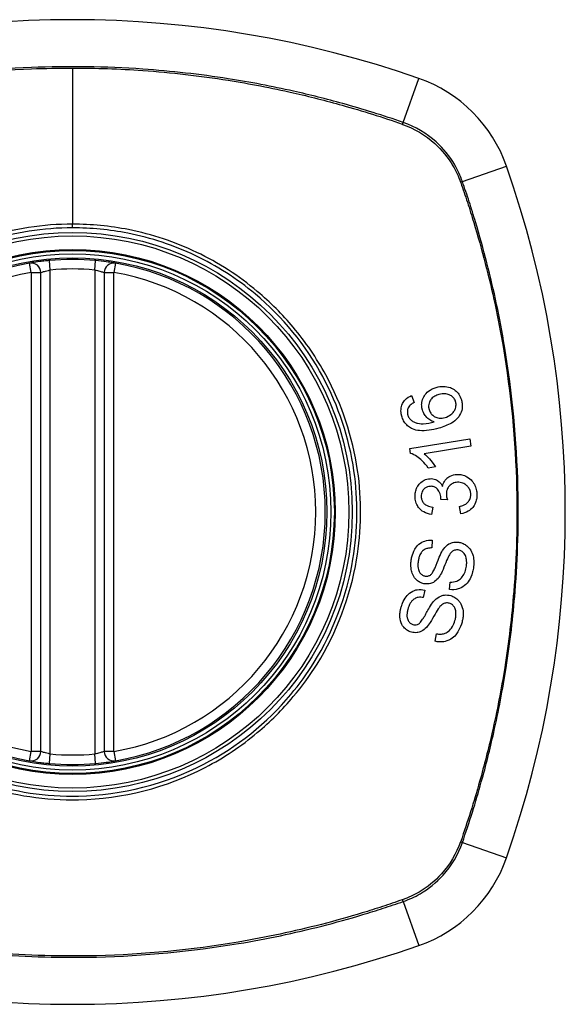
# Model space of a CAD drawing. Header units: inches. Extents: x 59.1 to 143, y 38.3 to 68.2.
# Tile 11 of 36: x 79.984 to 80.66, y 66.215 to 67.436. Entities that reach past the tile are written whole.
import ezdxf

# ---------------------------------------------------------------- set-up
doc = ezdxf.new("R2010")
doc.units = ezdxf.units.IN
doc.header["$MEASUREMENT"] = 0
doc.layers.add('Visible Edges(ANSI)', color=7, linetype='Continuous', lineweight=25)
doc.layers.add('Visible Tangent Edges(ANSI)', color=7, linetype='Continuous', lineweight=25)

msp = doc.modelspace()

# ---------------------------------------------------------------- linework, layer by layer
at = {"layer": 'Visible Edges(ANSI)'}
for p, q in [((80.0105, 66.5288), (80.0105, 67.1224)), ((80.0892, 67.1224), (80.0892, 66.5288)), ((80.4697, 66.97), (80.473, 66.9614)), ((80.4674, 66.9042), (80.5417, 66.9164)), ((80.5431, 66.9073), (80.4853, 66.8978)), ((80.5417, 66.9164), (80.5431, 66.9073)), ((80.4683, 66.8983), (80.4674, 66.9042)), ((80.4992, 66.8814), (80.4904, 66.88)), ((80.5141, 66.8406), (80.506, 66.8412)), ((80.4959, 66.8317), (80.4946, 66.8224)), ((80.5306, 66.8232), (80.529, 66.8323)), ((80.4954, 66.7905), (80.4948, 66.781)), ((80.5169, 66.7294), (80.5174, 66.7388)), ((80.4862, 66.7288), (80.4843, 66.7195)), ((80.499, 66.6653), (80.5008, 66.6745))]:
    msp.add_line(p, q, dxfattribs=at)
for radius in [0.3199, 0.315]:
    msp.add_circle((80.0499, 66.8256), radius, dxfattribs=at)
for centre, radius, start, end in [((80.0499, 66.1366), 1.2992, 70.7337, 109.2663), ((80.4201, 67.1958), 0.1772, 19.2663, 70.7337), ((79.3609, 66.8256), 1.2992, 340.7337, 19.2663), ((80.0499, 66.8256), 0.313, 84.7499, 95.2501), ((80.0499, 66.8256), 0.313, 99.784, 260.216), ((79.9987, 67.1224), 0.0118, 0, 99.784), ((80.101, 67.1224), 0.0118, 80.216, 180), ((80.0499, 66.8256), 0.313, 279.784, 80.216), ((79.9987, 66.5288), 0.0118, 260.216, 0), ((80.101, 66.5288), 0.0118, 180, 279.784), ((80.0499, 66.8256), 0.313, 264.7499, 275.2501), ((80.4201, 66.4554), 0.1772, 289.2663, 340.7337), ((80.0499, 67.5146), 1.2992, 250.7337, 289.2663)]:
    msp.add_arc(centre, radius, start, end, dxfattribs=at)
for points, knots in [([(80.0212, 67.1373), (80.0196, 67.1371), (80.018, 67.137), (80.0139, 67.1365), (80.0115, 67.1362), (80.0057, 67.1355), (80.0026, 67.135), (79.998, 67.1343), (79.9967, 67.134), (79.9967, 67.134)], [0, 0, 0, 0, 0.01176793, 0.01176793, 0.03059662, 0.03059662, 0.06072253, 0.06072253, 0.09414345, 0.09414345, 0.09414345, 0.09414345]), ([(80.1031, 67.134), (80.1031, 67.134), (80.1029, 67.1341), (80.1021, 67.1342), (80.1012, 67.1343), (80.0979, 67.1349), (80.095, 67.1353), (80.0876, 67.1363), (80.083, 67.1368), (80.0785, 67.1373)], [0, 0, 0, 0, 0.01176876, 0.01176876, 0.03059878, 0.03059878, 0.0607268, 0.0607268, 0.09415008, 0.09415008, 0.09415008, 0.09415008]), ([(80.4831, 66.9521), (80.4831, 66.9524), (80.483, 66.9527), (80.4828, 66.9532), (80.4828, 66.9534), (80.4827, 66.9539), (80.4827, 66.9541), (80.4826, 66.9545), (80.4825, 66.9547), (80.4825, 66.9553), (80.4824, 66.9556), (80.4823, 66.9569), (80.4822, 66.9578), (80.4823, 66.9602), (80.4825, 66.9616), (80.4835, 66.9658), (80.4847, 66.968), (80.4869, 66.9717), (80.4886, 66.9736), (80.4934, 66.9775), (80.4968, 66.9791), (80.5004, 66.9801)], [-0.08040857, -0.08040857, -0.08040857, -0.08040857, -0.07905171, -0.07905171, -0.07790216, -0.07790216, -0.07694824, -0.07694824, -0.07588454, -0.07588454, -0.07426314, -0.07426314, -0.06992718, -0.06992718, -0.06313851, -0.06313851, -0.04962618, -0.04962618, -0.02967958, -0.02967958, 0, 0, 0, 0]), ([(80.5004, 66.9801), (80.5032, 66.9809), (80.5062, 66.9814), (80.512, 66.9812), (80.515, 66.9807), (80.52, 66.9789), (80.522, 66.9778), (80.5255, 66.975), (80.527, 66.9734), (80.5297, 66.9695), (80.5307, 66.9671), (80.5315, 66.9646)], [-0.1065324, -0.1065324, -0.1065324, -0.1065324, -0.0810921, -0.0810921, -0.0567939, -0.0567939, -0.0370117, -0.0370117, -0.0198686, -0.0198686, 0, 0, 0, 0]), ([(80.4577, 66.9443), (80.4576, 66.9446), (80.4575, 66.9448), (80.4574, 66.9453), (80.4573, 66.9455), (80.4572, 66.946), (80.4572, 66.9463), (80.457, 66.9469), (80.457, 66.9472), (80.4569, 66.9479), (80.4568, 66.9484), (80.4566, 66.9502), (80.4566, 66.9515), (80.4568, 66.9553), (80.4575, 66.9577), (80.4594, 66.9617), (80.4605, 66.9633), (80.4641, 66.967), (80.4668, 66.9687), (80.4697, 66.97)], [-0.08171393, -0.08171393, -0.08171393, -0.08171393, -0.07971551, -0.07971551, -0.07793551, -0.07793551, -0.07588991, -0.07588991, -0.07359633, -0.07359633, -0.07008487, -0.07008487, -0.05986909, -0.05986909, -0.04088731, -0.04088731, -0.02526018, -0.02526018, 0, 0, 0, 0]), ([(80.5035, 66.9712), (80.5018, 66.9707), (80.5002, 66.97), (80.4971, 66.9683), (80.4957, 66.9673), (80.4933, 66.9647), (80.4925, 66.9633), (80.4915, 66.9612), (80.4912, 66.96), (80.4908, 66.9578), (80.4908, 66.9567), (80.4909, 66.9553), (80.4909, 66.9551), (80.491, 66.9546), (80.491, 66.9545), (80.4911, 66.9542), (80.4911, 66.954), (80.4912, 66.9537), (80.4912, 66.9535), (80.4913, 66.9531), (80.4914, 66.9528), (80.4915, 66.9525)], [-0.05223113, -0.05223113, -0.05223113, -0.05223113, -0.04327084, -0.04327084, -0.03463223, -0.03463223, -0.02551244, -0.02551244, -0.01627827, -0.01627827, -0.00801718, -0.00801718, -0.00589319, -0.00589319, -0.00463732, -0.00463732, -0.00352761, -0.00352761, -0.00214254, -0.00214254, 0, 0, 0, 0]), ([(80.5243, 66.9623), (80.5239, 66.9637), (80.5233, 66.9651), (80.5219, 66.9669), (80.5214, 66.9675), (80.5197, 66.9691), (80.5185, 66.9699), (80.5162, 66.9711), (80.5145, 66.9718), (80.5093, 66.9724), (80.5063, 66.972), (80.5035, 66.9712)], [-0.1090088, -0.1090088, -0.1090088, -0.1090088, -0.0831794, -0.0831794, -0.0691712, -0.0691712, -0.0421937, -0.0421937, -0.0232436, -0.0232436, 0, 0, 0, 0]), ([(80.4663, 66.9558), (80.4659, 66.9551), (80.4655, 66.9544), (80.4647, 66.9521), (80.4645, 66.9506), (80.4646, 66.9486), (80.4646, 66.9482), (80.4647, 66.9477), (80.4647, 66.9475), (80.4648, 66.9472), (80.4648, 66.947), (80.4648, 66.9467), (80.4649, 66.9466), (80.4649, 66.9463), (80.465, 66.9461), (80.4651, 66.9459)], [-0.02670674, -0.02670674, -0.02670674, -0.02670674, -0.02018058, -0.02018058, -0.00821295, -0.00821295, -0.00516187, -0.00516187, -0.00375431, -0.00375431, -0.00268806, -0.00268806, -0.00168055, -0.00168055, 0, 0, 0, 0]), ([(80.473, 66.9614), (80.4713, 66.9605), (80.4696, 66.9594), (80.4675, 66.9574), (80.4668, 66.9567), (80.4663, 66.9558)], [-0.02271577, -0.02271577, -0.02271577, -0.02271577, -0.00763398, -0.00763398, 0, 0, 0, 0]), ([(80.5315, 66.9646), (80.5316, 66.9641), (80.5317, 66.9637), (80.5319, 66.9628), (80.532, 66.9625), (80.5321, 66.9619), (80.5321, 66.9617), (80.5322, 66.9612), (80.5323, 66.961), (80.5323, 66.9605), (80.5324, 66.9603), (80.5324, 66.9596), (80.5325, 66.9592), (80.5326, 66.9577), (80.5326, 66.9566), (80.5323, 66.9527), (80.5316, 66.9501), (80.5289, 66.9444), (80.5271, 66.9423), (80.5245, 66.9394), (80.5219, 66.9374), (80.5145, 66.9331), (80.5089, 66.931), (80.5037, 66.9295)], [-0.0836365, -0.0836365, -0.0836365, -0.0836365, -0.08286785, -0.08286785, -0.08229542, -0.08229542, -0.08192885, -0.08192885, -0.08157205, -0.08157205, -0.08117261, -0.08117261, -0.08054895, -0.08054895, -0.0787804, -0.0787804, -0.07435855, -0.07435855, -0.0686054, -0.0686054, -0.04371174, -0.04371174, 0, 0, 0, 0]), ([(80.5112, 66.9427), (80.5138, 66.9434), (80.5163, 66.9447), (80.5198, 66.9474), (80.5211, 66.9487), (80.5229, 66.9513), (80.5236, 66.9525), (80.5243, 66.9546), (80.5246, 66.9559), (80.5248, 66.9581), (80.5248, 66.9588), (80.5248, 66.9598), (80.5247, 66.96), (80.5247, 66.9603), (80.5247, 66.9604), (80.5246, 66.9607), (80.5246, 66.9608), (80.5246, 66.9611), (80.5245, 66.9612), (80.5244, 66.9617), (80.5244, 66.962), (80.5243, 66.9623)], [-0.1132217, -0.1132217, -0.1132217, -0.1132217, -0.0697262, -0.0697262, -0.044013, -0.044013, -0.0241506, -0.0241506, -0.0126608, -0.0126608, -0.0071031, -0.0071031, -0.005492, -0.005492, -0.0044994, -0.0044994, -0.0035955, -0.0035955, -0.0024293, -0.0024293, 0, 0, 0, 0]), ([(80.4711, 66.9286), (80.4694, 66.9293), (80.4677, 66.9302), (80.4644, 66.9327), (80.4629, 66.9342), (80.4603, 66.9377), (80.4593, 66.9396), (80.4582, 66.9425), (80.4579, 66.9434), (80.4577, 66.9443)], [-0.05564604, -0.05564604, -0.05564604, -0.05564604, -0.0406362, -0.0406362, -0.02379464, -0.02379464, -0.00712515, -0.00712515, 0, 0, 0, 0]), ([(80.4651, 66.9459), (80.4652, 66.9454), (80.4653, 66.9449), (80.4658, 66.9437), (80.4662, 66.9429), (80.4675, 66.941), (80.4684, 66.94), (80.4696, 66.9391)], [-0.02126813, -0.02126813, -0.02126813, -0.02126813, -0.01765294, -0.01765294, -0.01100007, -0.01100007, 0, 0, 0, 0]), ([(80.4978, 66.9373), (80.4959, 66.9379), (80.4941, 66.9387), (80.4909, 66.9407), (80.4891, 66.942), (80.4861, 66.9457), (80.4851, 66.9472), (80.4839, 66.9499), (80.4835, 66.951), (80.4831, 66.9521)], [-0.07089866, -0.07089866, -0.07089866, -0.07089866, -0.04518387, -0.04518387, -0.02276105, -0.02276105, -0.00893067, -0.00893067, 0, 0, 0, 0]), ([(80.4915, 66.9525), (80.4917, 66.9518), (80.4919, 66.9511), (80.4929, 66.9488), (80.4938, 66.9475), (80.4963, 66.945), (80.4977, 66.9441), (80.5004, 66.9427), (80.502, 66.9422), (80.5063, 66.9417), (80.5088, 66.942), (80.5112, 66.9427)], [-0.05483413, -0.05483413, -0.05483413, -0.05483413, -0.05117497, -0.05117497, -0.04334268, -0.04334268, -0.0342429, -0.0342429, -0.02013118, -0.02013118, 0, 0, 0, 0]), ([(80.4696, 66.9391), (80.4708, 66.9382), (80.4721, 66.9374), (80.4747, 66.9363), (80.4759, 66.9359), (80.4804, 66.9349), (80.4831, 66.9349), (80.4887, 66.9351), (80.4935, 66.9362), (80.4978, 66.9373)], [-0.05268495, -0.05268495, -0.05268495, -0.05268495, -0.04835792, -0.04835792, -0.04464137, -0.04464137, -0.03524832, -0.03524832, 0, 0, 0, 0]), ([(80.5037, 66.9295), (80.4955, 66.9272), (80.487, 66.9257), (80.4766, 66.9268), (80.4738, 66.9274), (80.4711, 66.9286)], [-0.0836582, -0.0836582, -0.0836582, -0.0836582, -0.02298183, -0.02298183, 0, 0, 0, 0]), ([(80.4904, 66.88), (80.4854, 66.8874), (80.4803, 66.8916), (80.4739, 66.8959), (80.4712, 66.8975), (80.4683, 66.8983)], [-0.06084778, -0.06084778, -0.06084778, -0.06084778, -0.02361621, -0.02361621, 0, 0, 0, 0]), ([(80.4853, 66.8978), (80.4877, 66.8959), (80.49, 66.8936), (80.4935, 66.8896), (80.4968, 66.8856), (80.4992, 66.8814)], [-0.08802874, -0.08802874, -0.08802874, -0.08802874, -0.03710945, -0.03710945, 0, 0, 0, 0]), ([(80.5082, 66.8573), (80.5086, 66.8595), (80.5093, 66.8616), (80.5111, 66.8646), (80.5119, 66.8657), (80.5137, 66.8676), (80.5152, 66.869), (80.5202, 66.8714), (80.5231, 66.872), (80.526, 66.8721)], [-0.1002636, -0.1002636, -0.1002636, -0.1002636, -0.0655417, -0.0655417, -0.0446398, -0.0446398, -0.0236222, -0.0236222, 0, 0, 0, 0]), ([(80.526, 66.8721), (80.5281, 66.8722), (80.5301, 66.8721), (80.5343, 66.8712), (80.5364, 66.8704), (80.5411, 66.8676), (80.5432, 66.8656), (80.546, 66.8624), (80.5473, 66.8605), (80.5492, 66.8563), (80.5498, 66.8541), (80.5504, 66.8509), (80.5505, 66.8501), (80.5506, 66.8488), (80.5506, 66.8484), (80.5506, 66.848)], [-0.08137119, -0.08137119, -0.08137119, -0.08137119, -0.07141445, -0.07141445, -0.06063744, -0.06063744, -0.04520673, -0.04520673, -0.0273951, -0.0273951, -0.00968828, -0.00968828, -0.00304618, -0.00304618, 0, 0, 0, 0]), ([(80.4742, 66.8441), (80.4742, 66.8442), (80.4742, 66.8444), (80.4742, 66.8447), (80.4742, 66.8448), (80.4741, 66.8453), (80.4741, 66.8455), (80.4742, 66.8463), (80.4742, 66.8469), (80.4744, 66.8493), (80.4747, 66.8512), (80.4757, 66.8543), (80.4762, 66.8555), (80.4776, 66.8582), (80.4786, 66.8597), (80.4817, 66.863), (80.4837, 66.8642), (80.4876, 66.8662), (80.49, 66.8668), (80.4926, 66.8669)], [-0.06666056, -0.06666056, -0.06666056, -0.06666056, -0.06592659, -0.06592659, -0.06516855, -0.06516855, -0.06371608, -0.06371608, -0.06109962, -0.06109962, -0.0510759, -0.0510759, -0.04453708, -0.04453708, -0.03509743, -0.03509743, -0.02062171, -0.02062171, 0, 0, 0, 0]), ([(80.4926, 66.8669), (80.4937, 66.867), (80.4949, 66.8669), (80.4972, 66.8666), (80.4983, 66.8662), (80.5008, 66.8652), (80.5025, 66.8643), (80.5058, 66.8614), (80.5072, 66.8594), (80.5082, 66.8573)], [-0.06062064, -0.06062064, -0.06062064, -0.06062064, -0.04807059, -0.04807059, -0.0349331, -0.0349331, -0.01842827, -0.01842827, 0, 0, 0, 0]), ([(80.5061, 66.8427), (80.5061, 66.8429), (80.506, 66.843), (80.506, 66.8433), (80.506, 66.8434), (80.506, 66.844), (80.5059, 66.8444), (80.5055, 66.8471), (80.5048, 66.8493), (80.5024, 66.8536), (80.5011, 66.8547), (80.4999, 66.8558), (80.4988, 66.8564), (80.4961, 66.8574), (80.4945, 66.8575), (80.4928, 66.8574)], [-0.02867446, -0.02867446, -0.02867446, -0.02867446, -0.0285475, -0.0285475, -0.02840106, -0.02840106, -0.02799243, -0.02799243, -0.0257647, -0.0257647, -0.02324676, -0.02324676, -0.01303644, -0.01303644, 0, 0, 0, 0]), ([(80.5267, 66.8624), (80.5246, 66.8623), (80.5227, 66.8619), (80.5193, 66.8603), (80.5179, 66.8594), (80.516, 66.8573), (80.5151, 66.8562), (80.5138, 66.8538), (80.5134, 66.8526), (80.5129, 66.8506), (80.5128, 66.8497), (80.5128, 66.8486), (80.5128, 66.8483), (80.5128, 66.8479), (80.5128, 66.8477), (80.5128, 66.8474), (80.5128, 66.8472), (80.5128, 66.847)], [-0.07226073, -0.07226073, -0.07226073, -0.07226073, -0.0505192, -0.0505192, -0.03265135, -0.03265135, -0.02060748, -0.02060748, -0.01120638, -0.01120638, -0.00471498, -0.00471498, -0.00261164, -0.00261164, -0.00126321, -0.00126321, 0, 0, 0, 0]), ([(80.543, 66.8477), (80.543, 66.8479), (80.543, 66.848), (80.543, 66.8484), (80.543, 66.8486), (80.5429, 66.8495), (80.5427, 66.8503), (80.5422, 66.8526), (80.5415, 66.8541), (80.5397, 66.8568), (80.5387, 66.8578), (80.5364, 66.8599), (80.5348, 66.8608), (80.531, 66.8622), (80.5288, 66.8625), (80.5267, 66.8624)], [-0.05915981, -0.05915981, -0.05915981, -0.05915981, -0.05820383, -0.05820383, -0.05696294, -0.05696294, -0.05239609, -0.05239609, -0.04215076, -0.04215076, -0.03244606, -0.03244606, -0.01749202, -0.01749202, 0, 0, 0, 0]), ([(80.4928, 66.8574), (80.4917, 66.8574), (80.4906, 66.8572), (80.4882, 66.8565), (80.4871, 66.8558), (80.4851, 66.8543), (80.4843, 66.8534), (80.483, 66.8515), (80.4826, 66.8505), (80.482, 66.8485), (80.4818, 66.8475), (80.4817, 66.8462), (80.4817, 66.8459), (80.4817, 66.8454), (80.4817, 66.8453), (80.4817, 66.8449), (80.4817, 66.8448), (80.4817, 66.8446)], [-0.04991962, -0.04991962, -0.04991962, -0.04991962, -0.04070493, -0.04070493, -0.03015451, -0.03015451, -0.02078311, -0.02078311, -0.01248042, -0.01248042, -0.00474598, -0.00474598, -0.00255127, -0.00255127, -0.00121111, -0.00121111, 0, 0, 0, 0]), ([(80.5128, 66.847), (80.5128, 66.847), (80.5128, 66.8469), (80.5128, 66.8467), (80.5128, 66.8467), (80.5128, 66.8463), (80.5129, 66.846), (80.5131, 66.8441), (80.5136, 66.8423), (80.5141, 66.8406)], [-0.01622354, -0.01622354, -0.01622354, -0.01622354, -0.01568023, -0.01568023, -0.01502533, -0.01502533, -0.01304832, -0.01304832, 0, 0, 0, 0]), ([(80.529, 66.8323), (80.5309, 66.8328), (80.5329, 66.8335), (80.5361, 66.835), (80.5375, 66.8359), (80.54, 66.8381), (80.5407, 66.8392), (80.5421, 66.8414), (80.5426, 66.843), (80.543, 66.8452), (80.543, 66.8457), (80.543, 66.8464), (80.543, 66.8466), (80.543, 66.847), (80.543, 66.8471), (80.543, 66.8474), (80.543, 66.8476), (80.543, 66.8477)], [-0.04352375, -0.04352375, -0.04352375, -0.04352375, -0.03480705, -0.03480705, -0.02811441, -0.02811441, -0.02070071, -0.02070071, -0.00777375, -0.00777375, -0.00375505, -0.00375505, -0.0021817, -0.0021817, -0.00108516, -0.00108516, 0, 0, 0, 0]), ([(80.5506, 66.848), (80.5506, 66.8478), (80.5506, 66.8477), (80.5506, 66.8474), (80.5507, 66.8473), (80.5507, 66.8468), (80.5507, 66.8466), (80.5507, 66.8459), (80.5506, 66.8455), (80.5506, 66.8442), (80.5505, 66.8433), (80.5503, 66.8417), (80.5501, 66.8409), (80.5497, 66.8392), (80.5494, 66.8382), (80.5479, 66.8345), (80.5465, 66.8326), (80.5439, 66.8293), (80.542, 66.8277), (80.537, 66.8247), (80.5339, 66.8237), (80.5306, 66.8232)], [-0.07499786, -0.07499786, -0.07499786, -0.07499786, -0.07434951, -0.07434951, -0.07371019, -0.07371019, -0.07255718, -0.07255718, -0.07091477, -0.07091477, -0.06695293, -0.06695293, -0.0636262, -0.0636262, -0.05922808, -0.05922808, -0.04633551, -0.04633551, -0.02668596, -0.02668596, 0, 0, 0, 0]), ([(80.4946, 66.8224), (80.4912, 66.8229), (80.4878, 66.8239), (80.4823, 66.8271), (80.4806, 66.8287), (80.4781, 66.8315), (80.4771, 66.8332), (80.4753, 66.837), (80.4747, 66.8392), (80.4743, 66.842), (80.4743, 66.8425), (80.4742, 66.8434), (80.4742, 66.8438), (80.4742, 66.8441)], [-0.07142647, -0.07142647, -0.07142647, -0.07142647, -0.05352655, -0.05352655, -0.03940576, -0.03940576, -0.02396305, -0.02396305, -0.00684776, -0.00684776, -0.00253207, -0.00253207, 0, 0, 0, 0]), ([(80.4817, 66.8446), (80.4817, 66.8445), (80.4817, 66.8444), (80.4817, 66.8441), (80.4817, 66.844), (80.4818, 66.8435), (80.4818, 66.8431), (80.4822, 66.8413), (80.4826, 66.84), (80.484, 66.8374), (80.4849, 66.8364), (80.4865, 66.8348), (80.4877, 66.8341), (80.4911, 66.8325), (80.4935, 66.832), (80.4959, 66.8317)], [-0.0460355, -0.0460355, -0.0460355, -0.0460355, -0.04553533, -0.04553533, -0.0449514, -0.0449514, -0.04319193, -0.04319193, -0.03697483, -0.03697483, -0.03009957, -0.03009957, -0.018886, -0.018886, 0, 0, 0, 0]), ([(80.506, 66.8412), (80.506, 66.8415), (80.5061, 66.8419), (80.5061, 66.8423), (80.5061, 66.8423), (80.5061, 66.8425), (80.5061, 66.8425), (80.5061, 66.8426), (80.5061, 66.8427), (80.5061, 66.8427)], [-0.003714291, -0.003714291, -0.003714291, -0.003714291, -0.00136196, -0.00136196, -0.000761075, -0.000761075, -0.000352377, -0.000352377, 0, 0, 0, 0]), ([(80.4693, 66.7656), (80.4694, 66.7662), (80.4695, 66.7668), (80.4697, 66.7682), (80.4699, 66.7691), (80.4709, 66.7732), (80.472, 66.7764), (80.4748, 66.7812), (80.4764, 66.7835), (80.4813, 66.7877), (80.4839, 66.7889), (80.4891, 66.7905), (80.4923, 66.7908), (80.4954, 66.7905)], [-0.1018674, -0.1018674, -0.1018674, -0.1018674, -0.0968953, -0.0968953, -0.0899983, -0.0899983, -0.0620364, -0.0620364, -0.0440457, -0.0440457, -0.0255678, -0.0255678, 0, 0, 0, 0]), ([(80.5082, 66.778), (80.5099, 66.7806), (80.5119, 66.783), (80.5166, 66.7865), (80.5187, 66.7873), (80.5228, 66.7884), (80.5255, 66.7885), (80.5281, 66.7881)], [-0.04879225, -0.04879225, -0.04879225, -0.04879225, -0.03455545, -0.03455545, -0.02141314, -0.02141314, 0, 0, 0, 0]), ([(80.5281, 66.7881), (80.5296, 66.7879), (80.5311, 66.7875), (80.5341, 66.7863), (80.5356, 66.7855), (80.5386, 66.7834), (80.5404, 66.7819), (80.5435, 66.7776), (80.5446, 66.7752), (80.546, 66.7711), (80.5466, 66.7687), (80.5469, 66.7645), (80.5469, 66.7635), (80.5469, 66.7622), (80.5469, 66.7617), (80.5468, 66.761), (80.5468, 66.7606), (80.5468, 66.7599), (80.5467, 66.7596), (80.5466, 66.7587), (80.5466, 66.7581), (80.5465, 66.7575)], [-0.1890509, -0.1890509, -0.1890509, -0.1890509, -0.1574429, -0.1574429, -0.1233579, -0.1233579, -0.0837309, -0.0837309, -0.0447669, -0.0447669, -0.0201155, -0.0201155, -0.0129183, -0.0129183, -0.0095874, -0.0095874, -0.0070565, -0.0070565, -0.0043263, -0.0043263, 0, 0, 0, 0]), ([(80.4948, 66.781), (80.4931, 66.781), (80.4913, 66.7809), (80.4881, 66.7802), (80.4867, 66.7796), (80.4838, 66.7778), (80.4828, 66.7767), (80.4811, 66.7746), (80.4802, 66.773), (80.479, 66.7698), (80.4786, 66.7682), (80.4782, 66.766), (80.4781, 66.7654), (80.478, 66.7648)], [-0.05075254, -0.05075254, -0.05075254, -0.05075254, -0.04395699, -0.04395699, -0.0380294, -0.0380294, -0.03103036, -0.03103036, -0.01693113, -0.01693113, -0.00480308, -0.00480308, 0, 0, 0, 0]), ([(80.4938, 66.748), (80.4946, 66.7487), (80.4954, 66.7499), (80.4972, 66.7529), (80.4981, 66.7548), (80.5007, 66.7609), (80.5019, 66.7645), (80.5053, 66.7725), (80.5068, 66.7759), (80.5082, 66.778)], [-0.08228912, -0.08228912, -0.08228912, -0.08228912, -0.06981435, -0.06981435, -0.05547049, -0.05547049, -0.01995408, -0.01995408, 0, 0, 0, 0]), ([(80.5276, 66.7785), (80.5268, 66.7786), (80.5261, 66.7787), (80.5245, 66.7786), (80.5237, 66.7784), (80.5216, 66.7777), (80.5206, 66.7771), (80.5182, 66.775), (80.5169, 66.7731), (80.5159, 66.7713)], [-0.03447099, -0.03447099, -0.03447099, -0.03447099, -0.0297064, -0.0297064, -0.02478405, -0.02478405, -0.01623013, -0.01623013, 0, 0, 0, 0]), ([(80.5376, 66.7583), (80.5377, 66.7586), (80.5377, 66.759), (80.5378, 66.7596), (80.5378, 66.7598), (80.5379, 66.7604), (80.5379, 66.7607), (80.5379, 66.7612), (80.538, 66.7615), (80.538, 66.7623), (80.538, 66.7627), (80.538, 66.7644), (80.5379, 66.7657), (80.5376, 66.7676), (80.5374, 66.7683), (80.5368, 66.7708), (80.5361, 66.7726), (80.5339, 66.7755), (80.5327, 66.7765), (80.5305, 66.7779), (80.5291, 66.7783), (80.5276, 66.7785)], [-0.04690382, -0.04690382, -0.04690382, -0.04690382, -0.04536681, -0.04536681, -0.04403998, -0.04403998, -0.0427599, -0.0427599, -0.04133714, -0.04133714, -0.03921574, -0.03921574, -0.03334525, -0.03334525, -0.02996536, -0.02996536, -0.02088854, -0.02088854, -0.01193057, -0.01193057, 0, 0, 0, 0]), ([(80.4861, 66.7365), (80.4845, 66.7367), (80.483, 66.7371), (80.48, 66.7384), (80.4786, 66.7392), (80.4749, 66.7419), (80.4736, 66.7437), (80.4715, 66.7468), (80.4706, 66.7491), (80.4695, 66.753), (80.469, 66.7554), (80.4689, 66.7596), (80.4689, 66.7606), (80.4689, 66.7622), (80.469, 66.7627), (80.469, 66.7636), (80.4691, 66.7639), (80.4692, 66.7648), (80.4692, 66.7652), (80.4693, 66.7656)], [-0.1219244, -0.1219244, -0.1219244, -0.1219244, -0.111002, -0.111002, -0.0993915, -0.0993915, -0.0797952, -0.0797952, -0.0420036, -0.0420036, -0.0180132, -0.0180132, -0.0101041, -0.0101041, -0.0062676, -0.0062676, -0.0032831, -0.0032831, 0, 0, 0, 0]), ([(80.478, 66.7648), (80.478, 66.7644), (80.4779, 66.7641), (80.4778, 66.7634), (80.4778, 66.763), (80.4777, 66.7623), (80.4777, 66.7619), (80.4776, 66.7609), (80.4776, 66.7604), (80.4776, 66.7585), (80.4777, 66.7572), (80.478, 66.7549), (80.4783, 66.754), (80.4788, 66.7526), (80.4792, 66.7515), (80.481, 66.7491), (80.482, 66.7481), (80.4843, 66.7467), (80.4855, 66.7463), (80.4867, 66.7461)], [-0.1437544, -0.1437544, -0.1437544, -0.1437544, -0.1336549, -0.1336549, -0.1239615, -0.1239615, -0.113185, -0.113185, -0.0979505, -0.0979505, -0.0613347, -0.0613347, -0.0340301, -0.0340301, -0.0214806, -0.0214806, -0.0103328, -0.0103328, 0, 0, 0, 0]), ([(80.5159, 66.7713), (80.5139, 66.7678), (80.5106, 66.7584), (80.5064, 66.7493), (80.5051, 66.7466), (80.5037, 66.7448)], [-0.06410131, -0.06410131, -0.06410131, -0.06410131, -0.01772354, -0.01772354, 0, 0, 0, 0]), ([(80.4867, 66.7461), (80.4874, 66.746), (80.4881, 66.7459), (80.4895, 66.746), (80.4901, 66.7462), (80.4919, 66.7467), (80.4929, 66.7473), (80.4938, 66.748)], [-0.02014616, -0.02014616, -0.02014616, -0.02014616, -0.01474122, -0.01474122, -0.00910366, -0.00910366, 0, 0, 0, 0]), ([(80.5465, 66.7575), (80.5462, 66.7554), (80.5458, 66.7533), (80.544, 66.7462), (80.5424, 66.743), (80.5396, 66.7385), (80.5377, 66.7363), (80.5326, 66.7322), (80.5296, 66.7309), (80.524, 66.7292), (80.5204, 66.729), (80.5169, 66.7294)], [-0.07877246, -0.07877246, -0.07877246, -0.07877246, -0.07398451, -0.07398451, -0.06235691, -0.06235691, -0.04742319, -0.04742319, -0.028702, -0.028702, 0, 0, 0, 0]), ([(80.5174, 66.7388), (80.5202, 66.7387), (80.5231, 66.739), (80.5273, 66.7406), (80.5287, 66.7414), (80.532, 66.7444), (80.5334, 66.7464), (80.5356, 66.7504), (80.5364, 66.7526), (80.5373, 66.7561), (80.5375, 66.7572), (80.5376, 66.7583)], [-0.07910916, -0.07910916, -0.07910916, -0.07910916, -0.05669199, -0.05669199, -0.04362512, -0.04362512, -0.02698303, -0.02698303, -0.00871252, -0.00871252, 0, 0, 0, 0]), ([(80.5037, 66.7448), (80.5022, 66.7427), (80.5004, 66.7408), (80.4963, 66.7379), (80.4945, 66.7373), (80.4909, 66.7363), (80.4885, 66.7362), (80.4861, 66.7365)], [-0.04149472, -0.04149472, -0.04149472, -0.04149472, -0.03015281, -0.03015281, -0.01939571, -0.01939571, 0, 0, 0, 0]), ([(80.4569, 66.7078), (80.4571, 66.7085), (80.4573, 66.7092), (80.4578, 66.7107), (80.4581, 66.7116), (80.4596, 66.7153), (80.4611, 66.7181), (80.4644, 66.7225), (80.4664, 66.7246), (80.4719, 66.7281), (80.4746, 66.7289), (80.48, 66.7298), (80.4831, 66.7296), (80.4862, 66.7288)], [-0.0960434, -0.0960434, -0.0960434, -0.0960434, -0.09103075, -0.09103075, -0.08434184, -0.08434184, -0.06180281, -0.06180281, -0.04379128, -0.04379128, -0.02554674, -0.02554674, 0, 0, 0, 0]), ([(80.4843, 66.7195), (80.4822, 66.7199), (80.48, 66.72), (80.4764, 66.7194), (80.475, 66.7189), (80.4721, 66.7173), (80.471, 66.7163), (80.4686, 66.7136), (80.4675, 66.7116), (80.4662, 66.7083), (80.4657, 66.7071), (80.4654, 66.7058)], [-0.05785365, -0.05785365, -0.05785365, -0.05785365, -0.04560458, -0.04560458, -0.03711682, -0.03711682, -0.0272938, -0.0272938, -0.00983046, -0.00983046, 0, 0, 0, 0]), ([(80.4787, 66.687), (80.4796, 66.6876), (80.4807, 66.6887), (80.4829, 66.6917), (80.4841, 66.6935), (80.4875, 66.6991), (80.4892, 66.7025), (80.4936, 66.7098), (80.4955, 66.7128), (80.4971, 66.7147)], [-0.08287556, -0.08287556, -0.08287556, -0.08287556, -0.06938053, -0.06938053, -0.05457141, -0.05457141, -0.01965114, -0.01965114, 0, 0, 0, 0]), ([(80.4971, 66.7147), (80.4991, 66.717), (80.5014, 66.7191), (80.5066, 66.7219), (80.5087, 66.7224), (80.513, 66.7229), (80.5157, 66.7227), (80.5182, 66.7219)], [-0.04897605, -0.04897605, -0.04897605, -0.04897605, -0.03485023, -0.03485023, -0.02144446, -0.02144446, 0, 0, 0, 0]), ([(80.5164, 66.7125), (80.5157, 66.7127), (80.5149, 66.7129), (80.5133, 66.713), (80.5126, 66.7129), (80.5103, 66.7125), (80.5092, 66.712), (80.5066, 66.7103), (80.5051, 66.7087), (80.5038, 66.707)], [-0.03327824, -0.03327824, -0.03327824, -0.03327824, -0.02890214, -0.02890214, -0.02443482, -0.02443482, -0.01608835, -0.01608835, 0, 0, 0, 0]), ([(80.5235, 66.6911), (80.5237, 66.6917), (80.5239, 66.6922), (80.5241, 66.6932), (80.5242, 66.6937), (80.5243, 66.6943), (80.5244, 66.6946), (80.5244, 66.6951), (80.5245, 66.6954), (80.5246, 66.6959), (80.5246, 66.6962), (80.5247, 66.697), (80.5247, 66.6975), (80.5248, 66.7001), (80.5247, 66.7017), (80.5242, 66.7046), (80.5236, 66.7063), (80.5219, 66.709), (80.521, 66.7099), (80.5191, 66.7115), (80.5178, 66.7121), (80.5164, 66.7125)], [-0.03882637, -0.03882637, -0.03882637, -0.03882637, -0.03723025, -0.03723025, -0.03606447, -0.03606447, -0.0353741, -0.0353741, -0.03467023, -0.03467023, -0.03387214, -0.03387214, -0.03252734, -0.03252734, -0.02692713, -0.02692713, -0.01896746, -0.01896746, -0.01175809, -0.01175809, 0, 0, 0, 0]), ([(80.5182, 66.7219), (80.52, 66.7214), (80.5217, 66.7207), (80.5251, 66.7186), (80.5267, 66.7172), (80.529, 66.7146), (80.5305, 66.7127), (80.533, 66.7066), (80.5335, 66.7034), (80.5337, 66.6996), (80.5337, 66.6982), (80.5336, 66.6964), (80.5335, 66.6959), (80.5334, 66.6951), (80.5334, 66.6947), (80.5333, 66.6941), (80.5332, 66.6938), (80.5331, 66.693), (80.533, 66.6925), (80.5327, 66.6911), (80.5325, 66.6901), (80.5322, 66.6891)], [-0.1177805, -0.1177805, -0.1177805, -0.1177805, -0.0938642, -0.0938642, -0.0667171, -0.0667171, -0.0495278, -0.0495278, -0.0305173, -0.0305173, -0.0201482, -0.0201482, -0.0163641, -0.0163641, -0.0138057, -0.0138057, -0.0113327, -0.0113327, -0.0078513, -0.0078513, 0, 0, 0, 0]), ([(80.4695, 66.6767), (80.4677, 66.6772), (80.4661, 66.6779), (80.4629, 66.6799), (80.4614, 66.6812), (80.4594, 66.6836), (80.458, 66.6853), (80.4556, 66.6914), (80.4553, 66.6948), (80.4553, 66.699), (80.4554, 66.7005), (80.4557, 66.7026), (80.4558, 66.7032), (80.456, 66.7042), (80.4561, 66.7046), (80.4562, 66.7054), (80.4563, 66.7058), (80.4566, 66.7067), (80.4567, 66.7073), (80.4569, 66.7078)], [-0.1230904, -0.1230904, -0.1230904, -0.1230904, -0.0954243, -0.0954243, -0.0650717, -0.0650717, -0.0475527, -0.0475527, -0.026719, -0.026719, -0.015161, -0.015161, -0.0106484, -0.0106484, -0.0075162, -0.0075162, -0.004431, -0.004431, 0, 0, 0, 0]), ([(80.4654, 66.7058), (80.4653, 66.7054), (80.4651, 66.7049), (80.4649, 66.7041), (80.4648, 66.7037), (80.4647, 66.7029), (80.4646, 66.7026), (80.4645, 66.7019), (80.4644, 66.7016), (80.4642, 66.7006), (80.4642, 66.7001), (80.464, 66.6981), (80.464, 66.6966), (80.4643, 66.6942), (80.4646, 66.6928), (80.4662, 66.6898), (80.467, 66.6887), (80.4691, 66.687), (80.4702, 66.6864), (80.4714, 66.6861)], [-0.09503778, -0.09503778, -0.09503778, -0.09503778, -0.08731652, -0.08731652, -0.08083602, -0.08083602, -0.07534289, -0.07534289, -0.06930209, -0.06930209, -0.06031676, -0.06031676, -0.03646644, -0.03646644, -0.02131984, -0.02131984, -0.01018745, -0.01018745, 0, 0, 0, 0]), ([(80.5038, 66.707), (80.5013, 66.7037), (80.4967, 66.6949), (80.4913, 66.6864), (80.4896, 66.684), (80.4881, 66.6824)], [-0.06436551, -0.06436551, -0.06436551, -0.06436551, -0.01733916, -0.01733916, 0, 0, 0, 0]), ([(80.4714, 66.6861), (80.4721, 66.6859), (80.4727, 66.6857), (80.4741, 66.6856), (80.4748, 66.6857), (80.4766, 66.686), (80.4777, 66.6864), (80.4787, 66.687)], [-0.02009273, -0.02009273, -0.02009273, -0.02009273, -0.01475927, -0.01475927, -0.00925248, -0.00925248, 0, 0, 0, 0]), ([(80.5322, 66.6891), (80.5312, 66.6855), (80.5298, 66.6819), (80.5269, 66.6765), (80.5257, 66.6748), (80.5228, 66.6713), (80.5207, 66.6694), (80.5151, 66.666), (80.5119, 66.6651), (80.506, 66.6642), (80.5024, 66.6644), (80.499, 66.6653)], [-0.08600976, -0.08600976, -0.08600976, -0.08600976, -0.0714427, -0.0714427, -0.06222786, -0.06222786, -0.04817668, -0.04817668, -0.02870163, -0.02870163, 0, 0, 0, 0]), ([(80.5008, 66.6745), (80.5023, 66.6743), (80.5039, 66.6742), (80.5071, 66.6742), (80.5088, 66.6744), (80.5114, 66.6753), (80.5133, 66.676), (80.517, 66.6791), (80.5187, 66.681), (80.5217, 66.6858), (80.5228, 66.6884), (80.5235, 66.6911)], [-0.1657045, -0.1657045, -0.1657045, -0.1657045, -0.1220062, -0.1220062, -0.0760541, -0.0760541, -0.0438419, -0.0438419, -0.0212961, -0.0212961, 0, 0, 0, 0]), ([(80.4881, 66.6824), (80.4863, 66.6806), (80.4843, 66.6789), (80.4798, 66.6767), (80.4779, 66.6763), (80.4742, 66.6758), (80.4718, 66.676), (80.4695, 66.6767)], [-0.0415026, -0.0415026, -0.0415026, -0.0415026, -0.03029032, -0.03029032, -0.01933211, -0.01933211, 0, 0, 0, 0]), ([(79.9967, 66.5171), (79.9967, 66.5171), (79.998, 66.5169), (80.0026, 66.5162), (80.0057, 66.5157), (80.0115, 66.5149), (80.0139, 66.5147), (80.018, 66.5142), (80.0196, 66.5141), (80.0212, 66.5139)], [0, 0, 0, 0, 0.03342093, 0.03342093, 0.06354683, 0.06354683, 0.08237552, 0.08237552, 0.09414345, 0.09414345, 0.09414345, 0.09414345]), ([(80.0785, 66.5139), (80.083, 66.5143), (80.0876, 66.5148), (80.095, 66.5158), (80.0979, 66.5163), (80.1012, 66.5168), (80.1021, 66.517), (80.1029, 66.5171), (80.1031, 66.5171), (80.1031, 66.5171)], [0, 0, 0, 0, 0.03342328, 0.03342328, 0.06355131, 0.06355131, 0.08238132, 0.08238132, 0.09415008, 0.09415008, 0.09415008, 0.09415008])]:
    msp.add_open_spline(points, degree=3, knots=knots, dxfattribs=at)
at = {"layer": 'Visible Tangent Edges(ANSI)'}
for p, q in [((80.0499, 67.3759), (80.0499, 67.1824)), ((80.4595, 67.3084), (80.4786, 67.3631)), ((80.5327, 67.2352), (80.5873, 67.2543)), ((80.0499, 67.1778), (80.0499, 67.1824)), ((79.9987, 67.1224), (79.9967, 67.134)), ((80.0223, 67.1255), (80.0212, 67.1373)), ((80.0774, 67.1255), (80.0785, 67.1373)), ((80.1031, 67.134), (80.101, 67.1224)), ((79.9987, 67.1224), (80.0105, 67.1224)), ((79.9987, 67.1224), (79.9987, 66.5288)), ((80.0223, 66.5257), (80.0223, 67.1255)), ((80.0774, 67.1255), (80.0774, 66.5257)), ((80.0892, 67.1224), (80.101, 67.1224)), ((80.101, 66.5288), (80.101, 67.1224)), ((79.9967, 66.5171), (79.9987, 66.5288)), ((80.0105, 66.5288), (79.9987, 66.5288)), ((80.101, 66.5288), (80.0892, 66.5288)), ((80.101, 66.5288), (80.1031, 66.5171)), ((80.0212, 66.5139), (80.0223, 66.5257)), ((80.0785, 66.5139), (80.0774, 66.5257)), ((80.5327, 66.416), (80.5873, 66.3969)), ((80.4595, 66.3428), (80.4786, 66.2881))]:
    msp.add_line(p, q, dxfattribs=at)
for radius in [0.3464, 0.3422, 0.3254, 0.3242]:
    msp.add_circle((80.0499, 66.8256), radius, dxfattribs=at)
for start, end in [(84.7499, 95.2501), (99.784, 260.216), (279.784, 80.216), (264.7499, 275.2501)]:
    msp.add_arc((80.0499, 66.8256), 0.3012, start, end, dxfattribs=at)
for centre, major_axis, start_param, end_param in [((80.4578, 67.3038), (-0.00321, -0.00931), 1.830918, 2.094625), ((80.528, 67.2335), (-0.00931, -0.00321), 4.18856, 4.452267), ((80.528, 66.4176), (-0.00931, 0.00321), 1.830918, 2.094625), ((80.4578, 66.3474), (-0.00321, 0.00931), 4.18856, 4.452267)]:
    msp.add_ellipse(centre, major_axis=major_axis, ratio=0.002592, start_param=start_param, end_param=end_param, dxfattribs=at)
for points, knots in [([(80.4595, 67.3084), (80.4471, 67.3127), (80.4347, 67.3168), (80.4097, 67.3246), (80.3971, 67.3283), (80.3643, 67.3375), (80.3439, 67.3426), (80.2967, 67.3532), (80.2698, 67.3584), (80.2076, 67.3681), (80.1722, 67.3721), (80.0908, 67.3778), (80.0449, 67.3784), (79.9456, 67.3744), (79.8923, 67.3688), (79.7916, 67.3515), (79.744, 67.3405), (79.6856, 67.3233), (79.6739, 67.3196), (79.6549, 67.3134), (79.6476, 67.3109), (79.6403, 67.3084)], [0, 0, 0, 0, 0.099284, 0.099284, 0.198297, 0.198297, 0.356934, 0.356934, 0.563163, 0.563163, 0.83126, 0.83126, 1.179786, 1.179786, 1.583317, 1.583317, 1.95181, 1.95181, 2.045062, 2.045062, 2.103661, 2.103661, 2.103661, 2.103661]), ([(79.6415, 67.3063), (79.6487, 67.3088), (79.6558, 67.3112), (79.6746, 67.3175), (79.6863, 67.3211), (79.7445, 67.3385), (79.792, 67.3496), (79.8926, 67.367), (79.9458, 67.3727), (80.0159, 67.3756), (80.0329, 67.3759), (80.0499, 67.3759)], [-2.102416, -2.102416, -2.102416, -2.102416, -2.045062, -2.045062, -1.95181, -1.95181, -1.583317, -1.583317, -1.179786, -1.179786, -1.050919, -1.050919, -1.050919, -1.050919]), ([(80.0499, 67.3759), (80.0788, 67.3759), (80.1078, 67.3749), (80.1721, 67.3704), (80.2074, 67.3663), (80.2695, 67.3565), (80.2963, 67.3513), (80.3434, 67.3406), (80.3637, 67.3354), (80.3965, 67.3262), (80.409, 67.3225), (80.4338, 67.3147), (80.4458, 67.3107), (80.4582, 67.3063)], [-1.050919, -1.050919, -1.050919, -1.050919, -0.83126, -0.83126, -0.563163, -0.563163, -0.356934, -0.356934, -0.198297, -0.198297, -0.099284, -0.099284, -0.001246, -0.001246, -0.001246, -0.001246]), ([(80.4587, 67.3061), (80.4733, 67.3009), (80.4869, 67.2929), (80.5072, 67.2744), (80.5149, 67.2651), (80.5247, 67.2483), (80.5279, 67.2415), (80.5304, 67.2344)], [-0.261048, -0.261048, -0.261048, -0.261048, -0.1453199, -0.1453199, -0.0558923, -0.0558923, 0, 0, 0, 0]), ([(80.5327, 67.2352), (80.5302, 67.2424), (80.527, 67.2494), (80.517, 67.2666), (80.5092, 67.2762), (80.4883, 67.295), (80.4744, 67.3032), (80.4595, 67.3084)], [0, 0, 0, 0, 0.0558923, 0.0558923, 0.1453199, 0.1453199, 0.261048, 0.261048, 0.261048, 0.261048]), ([(80.5306, 67.2339), (80.5335, 67.2257), (80.5362, 67.2177), (80.5416, 67.2012), (80.5442, 67.1928), (80.5519, 67.1676), (80.5567, 67.1507), (80.5698, 67.0998), (80.5771, 67.0655), (80.5928, 66.973), (80.5984, 66.9142), (80.6009, 66.8126), (80.5997, 66.7698), (80.5937, 66.6956), (80.59, 66.6642), (80.5808, 66.606), (80.5756, 66.5791), (80.5649, 66.532), (80.5597, 66.5117), (80.5505, 66.479), (80.5468, 66.4664), (80.5389, 66.4417), (80.5349, 66.4296), (80.5306, 66.4173)], [-2.104956, -2.104956, -2.104956, -2.104956, -2.039554, -2.039554, -1.972882, -1.972882, -1.839557, -1.839557, -1.572986, -1.572986, -1.126637, -1.126637, -0.801732, -0.801732, -0.563161, -0.563161, -0.356933, -0.356933, -0.198296, -0.198296, -0.099284, -0.099284, -0.001246, -0.001246, -0.001246, -0.001246]), ([(80.5327, 66.416), (80.5369, 66.4284), (80.5411, 66.4408), (80.5489, 66.4658), (80.5526, 66.4783), (80.5618, 66.5112), (80.5669, 66.5316), (80.5775, 66.5788), (80.5826, 66.6056), (80.5918, 66.6639), (80.5955, 66.6954), (80.6013, 66.7698), (80.6025, 66.8126), (80.6001, 66.9143), (80.5945, 66.9732), (80.579, 67.0658), (80.5718, 67.1003), (80.5587, 67.1513), (80.554, 67.1682), (80.5464, 67.1935), (80.5438, 67.2018), (80.5384, 67.2186), (80.5355, 67.2269), (80.5327, 67.2352)], [0, 0, 0, 0, 0.099284, 0.099284, 0.198296, 0.198296, 0.356933, 0.356933, 0.563161, 0.563161, 0.801732, 0.801732, 1.126637, 1.126637, 1.572986, 1.572986, 1.839557, 1.839557, 1.972882, 1.972882, 2.039554, 2.039554, 2.106203, 2.106203, 2.106203, 2.106203]), ([(80.0499, 67.1778), (80.0727, 67.1778), (80.0957, 67.1756), (80.1472, 67.1654), (80.1753, 67.1561), (80.2283, 67.1309), (80.2535, 67.1147), (80.2761, 67.0959), (80.3103, 67.0674), (80.3385, 67.0326), (80.3793, 66.957), (80.3925, 66.9173), (80.4037, 66.8403), (80.4032, 66.803), (80.3897, 66.7222), (80.373, 66.678), (80.3404, 66.6254), (80.3307, 66.612), (80.3202, 66.5994), (80.2904, 66.5637), (80.2537, 66.5343), (80.1646, 66.4882), (80.1112, 66.4746), (80.0172, 66.4726), (79.9774, 66.4786), (79.8972, 66.5049), (79.8576, 66.5269), (79.8236, 66.5553), (79.7888, 66.5844), (79.7599, 66.6201), (79.7138, 66.7073), (79.6998, 66.7596), (79.6963, 66.8566), (79.7029, 66.9004), (79.7313, 66.982), (79.7525, 67.0194), (79.7796, 67.0518), (79.8092, 67.0873), (79.8458, 67.1166), (79.9051, 67.1475), (79.9242, 67.1554), (79.9779, 67.1723), (80.0141, 67.1778), (80.0499, 67.1778)], [-3.141593, -3.141593, -3.141593, -3.141593, -2.946594, -2.946594, -2.696251, -2.696251, -2.445914, -2.445914, -2.445914, -2.067507, -2.067507, -1.716551, -1.716551, -1.405531, -1.405531, -1.016056, -1.016056, -0.875434, -0.875434, -0.875434, -0.479101, -0.479101, -0.021702, -0.021702, 0.31764, 0.31764, 0.695378, 0.695378, 0.695378, 1.082671, 1.082671, 1.532987, 1.532987, 1.905714, 1.905714, 2.266012, 2.266012, 2.266012, 2.660331, 2.660331, 2.835226, 2.835226, 3.141593, 3.141593, 3.141593, 3.141593]), ([(80.0499, 67.1824), (80.0136, 67.1824), (79.9769, 67.1767), (79.9226, 67.1595), (79.9033, 67.1515), (79.8621, 67.1299), (79.8406, 67.1155), (79.821, 67.099)], [-3.1415927, -3.1415927, -3.1415927, -3.1415927, -2.8352255, -2.8352255, -2.6603308, -2.6603308, -2.4437372, -2.4437372, -2.4437372, -2.4437372]), ([(80.2787, 67.099), (80.2559, 67.1182), (80.2305, 67.1346), (80.1768, 67.1603), (80.1485, 67.1698), (80.0963, 67.1801), (80.073, 67.1824), (80.0499, 67.1824)], [2.4459135, 2.4459135, 2.4459135, 2.4459135, 2.6962509, 2.6962509, 2.9465939, 2.9465939, 3.1415927, 3.1415927, 3.1415927, 3.1415927]), ([(80.0105, 67.1224), (80.0105, 67.1224), (80.0111, 67.1226), (80.0133, 67.1233), (80.0148, 67.1238), (80.0176, 67.1245), (80.0188, 67.1248), (80.0208, 67.1252), (80.0215, 67.1254), (80.0223, 67.1255)], [-0.09414345, -0.09414345, -0.09414345, -0.09414345, -0.06072253, -0.06072253, -0.03059662, -0.03059662, -0.01176793, -0.01176793, 0, 0, 0, 0]), ([(80.0774, 67.1255), (80.0796, 67.1251), (80.0818, 67.1246), (80.0853, 67.1236), (80.0867, 67.1232), (80.0883, 67.1227), (80.0888, 67.1226), (80.0892, 67.1224), (80.0892, 67.1224), (80.0892, 67.1224)], [-0.09415008, -0.09415008, -0.09415008, -0.09415008, -0.0607268, -0.0607268, -0.03059878, -0.03059878, -0.01176876, -0.01176876, 0, 0, 0, 0]), ([(80.3233, 66.5967), (80.334, 66.6095), (80.3439, 66.623), (80.3771, 66.6762), (80.394, 66.7209), (80.4078, 66.8027), (80.4083, 66.8405), (80.3969, 66.9185), (80.3835, 66.9587), (80.3521, 67.0165), (80.3386, 67.0363), (80.3233, 67.0545)], [0.875434, 0.875434, 0.875434, 0.875434, 1.016056, 1.016056, 1.405531, 1.405531, 1.716551, 1.716551, 2.067507, 2.067507, 2.26835, 2.26835, 2.26835, 2.26835]), ([(79.821, 66.5521), (79.8553, 66.5234), (79.8953, 66.501), (79.9764, 66.4741), (80.0168, 66.468), (80.112, 66.47), (80.166, 66.4839), (80.2374, 66.5211), (80.259, 66.5355), (80.2787, 66.5521)], [-0.695378, -0.695378, -0.695378, -0.695378, -0.31764, -0.31764, 0.021702, 0.021702, 0.479101, 0.479101, 0.69757, 0.69757, 0.69757, 0.69757]), ([(80.0223, 66.5257), (80.0215, 66.5258), (80.0208, 66.526), (80.0188, 66.5264), (80.0176, 66.5267), (80.0148, 66.5274), (80.0133, 66.5279), (80.0111, 66.5286), (80.0105, 66.5288), (80.0105, 66.5288)], [-0.09414345, -0.09414345, -0.09414345, -0.09414345, -0.08237552, -0.08237552, -0.06354683, -0.06354683, -0.03342093, -0.03342093, 0, 0, 0, 0]), ([(80.0892, 66.5288), (80.0892, 66.5288), (80.0892, 66.5288), (80.0888, 66.5286), (80.0883, 66.5285), (80.0867, 66.528), (80.0853, 66.5275), (80.0818, 66.5266), (80.0796, 66.5261), (80.0774, 66.5257)], [-0.09415008, -0.09415008, -0.09415008, -0.09415008, -0.08238132, -0.08238132, -0.06355131, -0.06355131, -0.03342328, -0.03342328, 0, 0, 0, 0]), ([(80.5304, 66.4168), (80.5252, 66.4022), (80.5171, 66.3886), (80.4987, 66.3682), (80.4893, 66.3606), (80.4726, 66.3507), (80.4657, 66.3475), (80.4587, 66.345)], [-0.261048, -0.261048, -0.261048, -0.261048, -0.1453199, -0.1453199, -0.0558923, -0.0558923, 0, 0, 0, 0]), ([(80.4595, 66.3428), (80.4667, 66.3453), (80.4737, 66.3485), (80.4909, 66.3585), (80.5005, 66.3663), (80.5193, 66.3871), (80.5275, 66.401), (80.5327, 66.416)], [0, 0, 0, 0, 0.0558923, 0.0558923, 0.1453199, 0.1453199, 0.261048, 0.261048, 0.261048, 0.261048]), ([(79.6403, 66.3428), (79.6527, 66.3385), (79.6651, 66.3344), (79.6901, 66.3265), (79.7026, 66.3228), (79.7355, 66.3137), (79.7558, 66.3085), (79.803, 66.2979), (79.8299, 66.2928), (79.8882, 66.2837), (79.9197, 66.28), (79.994, 66.2741), (80.0369, 66.2729), (80.1386, 66.2754), (80.1975, 66.281), (80.2901, 66.2964), (80.3245, 66.3037), (80.3756, 66.3167), (80.3925, 66.3214), (80.4177, 66.329), (80.4261, 66.3317), (80.4428, 66.3371), (80.4511, 66.3399), (80.4595, 66.3428)], [0, 0, 0, 0, 0.099284, 0.099284, 0.198296, 0.198296, 0.356933, 0.356933, 0.563161, 0.563161, 0.801732, 0.801732, 1.126637, 1.126637, 1.572986, 1.572986, 1.839557, 1.839557, 1.972882, 1.972882, 2.039554, 2.039554, 2.106203, 2.106203, 2.106203, 2.106203]), ([(80.4582, 66.3449), (80.4499, 66.342), (80.4419, 66.3393), (80.4254, 66.3338), (80.4171, 66.3312), (80.3919, 66.3236), (80.375, 66.3188), (80.3241, 66.3057), (80.2897, 66.2983), (80.1973, 66.2827), (80.1385, 66.277), (80.0369, 66.2746), (79.9941, 66.2758), (79.9199, 66.2817), (79.8885, 66.2855), (79.8303, 66.2947), (79.8034, 66.2999), (79.7563, 66.3106), (79.736, 66.3157), (79.7032, 66.3249), (79.6907, 66.3287), (79.6659, 66.3365), (79.6539, 66.3405), (79.6415, 66.3449)], [-2.104956, -2.104956, -2.104956, -2.104956, -2.039554, -2.039554, -1.972882, -1.972882, -1.839557, -1.839557, -1.572986, -1.572986, -1.126637, -1.126637, -0.801732, -0.801732, -0.563161, -0.563161, -0.356933, -0.356933, -0.198296, -0.198296, -0.099284, -0.099284, -0.001246, -0.001246, -0.001246, -0.001246])]:
    msp.add_open_spline(points, degree=3, knots=knots, dxfattribs=at)
for points in [[(80.4582, 67.3063), (80.4584, 67.3063), (80.4585, 67.3062), (80.4587, 67.3061)], [(80.5304, 67.2344), (80.5305, 67.2342), (80.5305, 67.2341), (80.5306, 67.2339)], [(80.3233, 67.0545), (80.3098, 67.0706), (80.2949, 67.0855), (80.2787, 67.099)], [(80.2787, 66.5521), (80.2949, 66.5656), (80.3098, 66.5806), (80.3233, 66.5967)], [(80.5306, 66.4173), (80.5305, 66.4171), (80.5305, 66.4169), (80.5304, 66.4168)], [(80.4587, 66.345), (80.4585, 66.345), (80.4584, 66.3449), (80.4582, 66.3449)]]:
    msp.add_open_spline(points, degree=3, dxfattribs=at)

doc.saveas('drawing.dxf')
